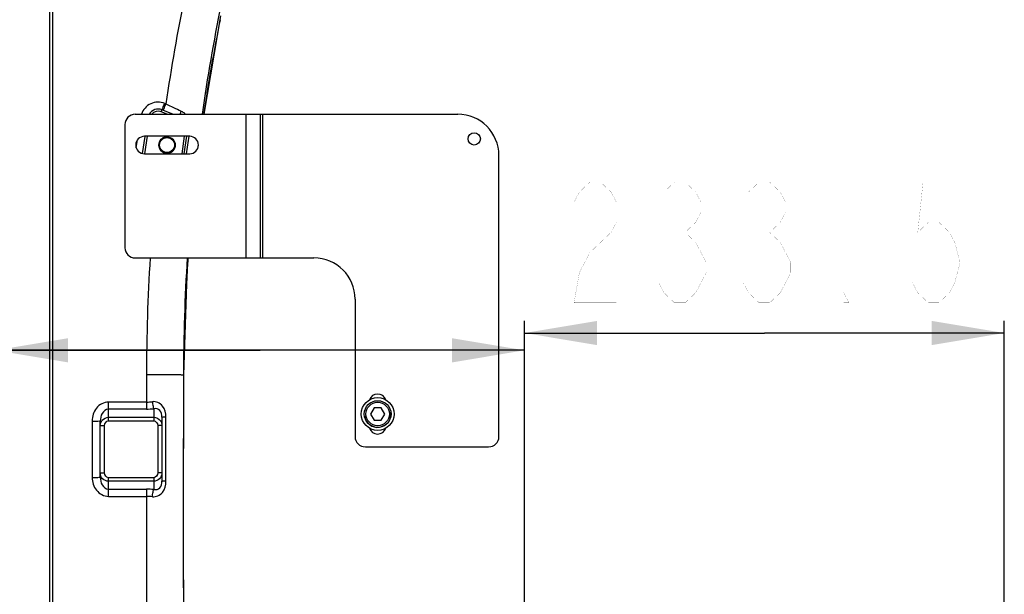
# Model space of a CAD drawing. Header units: millimetres. Extents: x -741 to 6994, y 0 to 4947.
# Tile 13 of 97: x 1286 to 1765, y 3061 to 3341. Entities that reach past the tile are written whole.
import ezdxf

# ---------------------------------------------------------------- set-up
doc = ezdxf.new("R2010")
doc.units = ezdxf.units.MM
doc.header["$LTSCALE"] = 384.676471
doc.layers.get('0').update_dxf_attribs({"linetype": 'CONTINUOUS'})
for name, color, linetype in [('304103000200DXF_CONTINUOUS_LINE', 7, 'CONTINUOUS'), ('304105000412DXF_CONTINUOUS_LINE', 7, 'CONTINUOUS'), ('501023000084DXF_CONTINUOUS_LINE', 7, 'CONTINUOUS'), ('504001000008DXF_CONTINUOUS_LINE', 7, 'CONTINUOUS'), ('604006000004DXF_CONTINUOUS_LINE', 7, 'CONTINUOUS'), ('运动范围_DXF_DIMENSION', 7, 'CONTINUOUS')]:
    doc.layers.add(name, color=color, linetype=linetype)
doc.styles.get("Standard").update_dxf_attribs({"font": 'txt', "width": 0.7})
doc.dimstyles.new('DIMSTYLE_2', dxfattribs={"dimtxt": 58.823529, "dimasz": 35.294118, "dimexe": 1, "dimexo": 0, "dimgap": 2.5, "dimtad": 1, "dimdsep": 46, "dimtxsty": 'Standard', "dimblk": '_FILLED', "dimblk1": '_FILLED', "dimblk2": '_FILLED', "dimcen": 0.09, "dimclrt": 5, "dimazin": 2, "dimtp": 0.01, "dimtm": 0.01, "dimtfac": 1, "dimtofl": 0, "dimtmove": 0, "dimatfit": 3, "dimldrblk": '_FILLED', "dimfxl": 0, "dimtolj": 1, "dimarcsym": 0})

# ---------------------------------------------------------------- blocks, each defined once
blk = doc.blocks.new('_FILLED')
at = {"color": 0, "linetype": 'ByBlock'}
blk.add_solid([(0, 0), (-1, 0.167), (-1, -0.167)], dxfattribs=at)
blk = doc.blocks.new('*D3')
at = {"layer": '运动范围_DXF_DIMENSION', "color": 2, "linetype": 'Continuous', "transparency": 16777216}
for p, q in [((1274.07, 3081.9), (1274.07, 3185.84)), ((1531.57, 2837.88), (1531.57, 3185.84)), ((1402.82, 3179.96), (1040.88, 3179.96)), ((1274.07, 3179.96), (1402.82, 3179.96)), ((1531.57, 3179.96), (1402.82, 3179.96))]:
    blk.add_line(p, q, dxfattribs=at)
at = {"layer": '运动范围_DXF_DIMENSION', "color": 2, "linetype": 'Continuous', "transparency": 16777216, "xscale": 35.2941176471, "yscale": 35.2941176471, "zscale": 35.2941176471, "rotation": 180}
blk.add_blockref('_FILLED', (1274.07, 3179.96), dxfattribs=at)
at = {"layer": '运动范围_DXF_DIMENSION', "color": 2, "linetype": 'Continuous', "transparency": 16777216, "xscale": 35.2941176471, "yscale": 35.2941176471, "zscale": 35.2941176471}
blk.add_blockref('_FILLED', (1531.57, 3179.96), dxfattribs=at)
blk = doc.blocks.new('*D4')
at = {"layer": '运动范围_DXF_DIMENSION', "color": 2, "linetype": 'Continuous', "transparency": 16777216}
for p, q in [((1531.57, 2837.88), (1531.57, 3194.27)), ((1765.07, 2912.74), (1765.07, 3194.27)), ((1531.57, 3188.39), (1648.32, 3188.39)), ((1765.07, 3188.39), (1648.32, 3188.39))]:
    blk.add_line(p, q, dxfattribs=at)
at = {"layer": '运动范围_DXF_DIMENSION', "color": 2, "linetype": 'Continuous', "transparency": 16777216, "xscale": 35.2941176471, "yscale": 35.2941176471, "zscale": 35.2941176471, "rotation": 180}
blk.add_blockref('_FILLED', (1531.57, 3188.39), dxfattribs=at)
at = {"layer": '运动范围_DXF_DIMENSION', "color": 2, "linetype": 'Continuous', "transparency": 16777216, "xscale": 35.2941176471, "yscale": 35.2941176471, "zscale": 35.2941176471}
blk.add_blockref('_FILLED', (1765.07, 3188.39), dxfattribs=at)

msp = doc.modelspace()

# ---------------------------------------------------------------- linework, layer by layer
at = {"layer": '304103000200DXF_CONTINUOUS_LINE', "color": 9, "linetype": 'Continuous'}
for p, q in [((1300.471, 2989.135), (1300.471, 3439.933)), ((1302.033, 2989.118), (1302.033, 3439.984)), ((1356.436, 3300.179), (1357.02, 3299.938)), ((1354.718, 3296.16), (1355.1, 3297.085)), ((1357.695, 3294.931), (1354.718, 3296.16)), ((1345.682, 3275.812), (1346.907, 3284.132)), ((1347.921, 3284.181), (1346.659, 3275.668)), ((1364.857, 3275.681), (1366.117, 3284.181)), ((1347.571, 3168.098), (1347.572, 3154.774)), ((1329.071, 3145.592), (1329.071, 3154.774)), ((1347.572, 3154.774), (1329.071, 3154.774)), ((1347.571, 3154.774), (1347.571, 3151.354)), ((1347.571, 3151.354), (1329.071, 3151.354)), ((1351.071, 3151.516), (1351.071, 3145.592)), ((1321.071, 3145.49), (1321.071, 3118.054)), ((1329.071, 3147.324), (1351.071, 3147.324)), ((1329.071, 3145.592), (1351.071, 3145.592)), ((1356.98, 3116.187), (1356.98, 3147.377)), ((1325.071, 3143.282), (1327.071, 3143.282)), ((1327.071, 3120.211), (1327.071, 3143.282)), ((1353.071, 3143.282), (1353.071, 3120.211)), ((1355.071, 3143.282), (1353.071, 3143.282)), ((1365.531, 3068.23), (1365.531, 3132.134)), ((1365.531, 3132.134), (1365.538, 3132.132)), ((1325.071, 3120.211), (1327.071, 3120.211)), ((1355.071, 3120.211), (1353.071, 3120.211)), ((1329.071, 3108.838), (1329.071, 3117.901)), ((1351.071, 3117.901), (1329.071, 3117.901)), ((1351.071, 3116.169), (1329.071, 3116.169)), ((1351.071, 3117.901), (1351.071, 3112.148)), ((1329.071, 3112.309), (1347.571, 3112.309)), ((1347.571, 3112.309), (1347.571, 3038.126)), ((1329.071, 3108.838), (1347.572, 3108.838)), ((1365.531, 3068.23), (1365.538, 3068.231))]:
    msp.add_line(p, q, dxfattribs=at)
at = {"layer": '304103000200DXF_CONTINUOUS_LINE', "color": 7, "linetype": 'Continuous'}
for p, q in [((1375.658, 3294.931), (1383.815, 3342.94)), ((1360.315, 3294.931), (1355.1, 3297.085)), ((1365.868, 3275.681), (1367.128, 3284.181)), ((1372.52, 3279.483), (1372.497, 3279.297)), ((1365.571, 3167.852), (1365.571, 3132.18)), ((1325.071, 3118.068), (1325.071, 3145.526)), ((1355.071, 3147.41), (1355.071, 3116.198)), ((1365.566, 3135.983), (1365.571, 3136.95)), ((1365.538, 3068.231), (1365.538, 3132.132)), ((1365.571, 3064.238), (1365.538, 3068.231)), ((1365.571, 3068.231), (1365.571, 3038.348))]:
    msp.add_line(p, q, dxfattribs=at)
for points in [[(1365.757, 3167.846), (1367.544, 3222.052), (1367.834, 3224.931)], [(1365.538, 3132.132), (1365.539, 3132.741), (1365.566, 3135.983)]]:
    msp.add_lwpolyline(points, dxfattribs=at)
for radius in [4, 3.625]:
    msp.add_circle((1357.571, 3279.931), radius, dxfattribs=at)
at = {"layer": '304103000200DXF_CONTINUOUS_LINE', "color": 9, "linetype": 'Continuous'}
for centre, radius, start, end in [((2269.021, 3168.444), 921.433, 168.470712, 171.79551), ((2261.21, 3163.414), 895.574, 168.563302, 171.5522), ((1353.192, 3292.322), 8.501, 67.57135, 161.91077), ((1212.083, 3359.634), 156.117, 336.73733, 337.61474), ((1212.504, 3359.46), 156.294, 336.73828, 337.61474), ((2754.008, 6289.725), 3300.06, 244.955493, 245.097858), ((1353.192, 3292.463), 4, 67.56815, 141.23294), ((1361.401, 3290.229), 6.967, 42.87869, 48.2121), ((2272.869, 3168.097), 925.298, 176.477689, 179.999934), ((2272.881, 3162.259), 907.309, 176.197722, 179.647669), ((2268.789, 3162.497), 903.211, 176.03605, 176.195548), ((1347.576, 3179.896), 25.123, 269.99071, 276.53502), ((1347.579, 3188.887), 37.534, 269.98818, 275.33854), ((1347.579, 3074.503), 37.806, 84.70138, 90.01206), ((1347.576, 3083.429), 25.409, 83.53911, 90.00943)]:
    msp.add_arc(centre, radius, start, end, dxfattribs=at)
at = {"layer": '304103000200DXF_CONTINUOUS_LINE', "color": 7, "linetype": 'Continuous'}
for centre, radius, start, end in [((2262.772, 3168.161), 897.186, 168.430346, 171.875149), ((1353.192, 3292.463), 5, 67.56815, 150.31679), ((2266.33, 3167.849), 900.758, 176.366196, 179.999841)]:
    msp.add_arc(centre, radius, start, end, dxfattribs=at)
at = {"layer": '304103000200DXF_CONTINUOUS_LINE', "color": 2, "linetype": 'Continuous'}
msp.add_arc((1357.571, 3279.931), 4, 75, 345, dxfattribs=at)
at = {"layer": '304103000200DXF_CONTINUOUS_LINE', "color": 9, "linetype": 'Continuous'}
for points, knots in [([(1355.1, 3297.085), (1355.179, 3297.052), (1355.234, 3297.604), (1355.412, 3297.754), (1355.508, 3297.976)], [0, 0, 0, 0, 0.2599611, 1, 1, 1, 1]), ([(1355.684, 3296.843), (1355.763, 3296.811), (1355.818, 3297.363), (1355.997, 3297.513), (1356.093, 3297.735)], [0, 0, 0, 0, 0.2599039, 1, 1, 1, 1]), ([(1365.571, 3167.852), (1365.571, 3167.968), (1364.841, 3167.799), (1364.087, 3168.029), (1362.303, 3167.963), (1360.152, 3168.042), (1357.438, 3168.055), (1353.205, 3168.092), (1349.868, 3168.098), (1347.571, 3168.098)], [0, 0, 0, 0, 0.0194159, 0.0763491, 0.1687533, 0.2931256, 0.4445806, 0.6173873, 1, 1, 1, 1]), ([(1329.071, 3154.774), (1326.881, 3154.774), (1322.399, 3152.317), (1321.071, 3147.712), (1321.071, 3145.49)], [0, 0, 0, 0, 0.4963631, 1, 1, 1, 1]), ([(1356.98, 3147.377), (1356.98, 3149.267), (1356.309, 3153.29), (1352.221, 3155.142), (1350.435, 3154.937)], [0, 0, 0, 0, 0.51256, 1, 1, 1, 1]), ([(1350.435, 3154.937), (1350.467, 3154.594), (1350.604, 3153.444), (1350.785, 3152.282), (1351.071, 3151.517)], [0, 0, 0, 0, 0.2963332, 1, 1, 1, 1]), ([(1329.071, 3151.354), (1327.812, 3151.354), (1325.491, 3149.328), (1325.071, 3146.787), (1325.071, 3145.526)], [0, 0, 0, 0, 0.4998073, 1, 1, 1, 1]), ([(1355.071, 3147.41), (1355.071, 3148.528), (1354.681, 3151.012), (1352.102, 3151.71), (1351.071, 3151.516)], [0, 0, 0, 0, 0.5159718, 1, 1, 1, 1]), ([(1321.071, 3145.49), (1321.582, 3145.49), (1322.493, 3145.519), (1323.835, 3145.427), (1324.442, 3145.633), (1325.071, 3145.425), (1325.071, 3145.526)], [0, 0, 0, 0, 0.382643, 0.7070376, 0.9238073, 1, 1, 1, 1]), ([(1356.98, 3147.377), (1356.514, 3147.38), (1356.11, 3147.601), (1355.071, 3147.24), (1355.071, 3147.41)], [0, 0, 0, 0, 0.7329196, 1, 1, 1, 1]), ([(1329.071, 3116.169), (1328.038, 3116.169), (1325.902, 3117.054), (1325.071, 3119.192), (1325.071, 3120.211)], [0, 0, 0, 0, 0.5035096, 1, 1, 1, 1]), ([(1355.071, 3120.211), (1355.071, 3119.195), (1354.244, 3117.058), (1352.107, 3116.169), (1351.071, 3116.169)], [0, 0, 0, 0, 0.4950375, 1, 1, 1, 1]), ([(1321.071, 3118.054), (1321.582, 3118.054), (1322.493, 3118.084), (1323.835, 3117.981), (1324.441, 3118.194), (1325.071, 3117.967), (1325.071, 3118.068)], [0, 0, 0, 0, 0.382677, 0.7070957, 0.923868, 1, 1, 1, 1]), ([(1321.071, 3118.054), (1321.071, 3115.841), (1322.416, 3111.253), (1326.889, 3108.838), (1329.071, 3108.838)], [0, 0, 0, 0, 0.5034346, 1, 1, 1, 1]), ([(1325.071, 3118.068), (1325.071, 3116.82), (1325.5, 3114.293), (1327.818, 3112.309), (1329.071, 3112.309)], [0, 0, 0, 0, 0.4990268, 1, 1, 1, 1]), ([(1350.435, 3108.676), (1352.216, 3108.475), (1356.292, 3110.294), (1356.98, 3114.305), (1356.98, 3116.187)], [0, 0, 0, 0, 0.4877488, 1, 1, 1, 1]), ([(1351.071, 3112.148), (1352.093, 3111.958), (1354.657, 3112.611), (1355.071, 3115.086), (1355.071, 3116.198)], [0, 0, 0, 0, 0.4831475, 1, 1, 1, 1]), ([(1356.98, 3116.187), (1356.514, 3116.188), (1356.111, 3116.417), (1355.071, 3116.028), (1355.071, 3116.198)], [0, 0, 0, 0, 0.7330261, 1, 1, 1, 1]), ([(1350.435, 3108.676), (1350.466, 3109.024), (1350.603, 3110.191), (1350.782, 3111.371), (1351.071, 3112.148)], [0, 0, 0, 0, 0.2960387, 1, 1, 1, 1])]:
    msp.add_open_spline(points, degree=3, knots=knots, dxfattribs=at)
for points in [[(1364.097, 3294.927), (1364.15, 3295.455), (1364.28, 3295.976), (1364.453, 3296.476)], [(1364.453, 3296.476), (1365.03, 3296.209), (1365.57, 3295.847), (1366.044, 3295.424)], [(1368.117, 3284.247), (1367.703, 3281.392), (1367.291, 3278.537), (1366.881, 3275.681)], [(1342.597, 3278.534), (1342.781, 3279.821), (1342.966, 3281.108), (1343.152, 3282.395)], [(1325.071, 3143.282), (1325.071, 3144.216), (1325.431, 3145.202), (1326.035, 3145.914)], [(1326.035, 3145.914), (1326.758, 3146.764), (1327.956, 3147.324), (1329.071, 3147.324)], [(1327.071, 3143.282), (1327.071, 3144.301), (1328.053, 3145.592), (1329.071, 3145.592)], [(1351.071, 3147.324), (1352.311, 3147.324), (1353.658, 3146.606), (1354.36, 3145.584)], [(1351.071, 3145.592), (1352.09, 3145.592), (1353.071, 3144.301), (1353.071, 3143.282)], [(1354.36, 3145.584), (1354.814, 3144.921), (1355.071, 3144.085), (1355.071, 3143.282)], [(1329.071, 3117.901), (1328.053, 3117.901), (1327.071, 3119.192), (1327.071, 3120.211)], [(1353.071, 3120.211), (1353.071, 3119.192), (1352.09, 3117.901), (1351.071, 3117.901)]]:
    msp.add_open_spline(points, degree=3, dxfattribs=at)
at = {"layer": '304103000200DXF_CONTINUOUS_LINE', "color": 7, "linetype": 'Continuous'}
for points in [[(1365.531, 3132.134), (1365.531, 3133.74), (1365.568, 3135.347), (1365.571, 3136.953)], [(1365.571, 3064.241), (1365.568, 3065.571), (1365.531, 3066.9), (1365.531, 3068.23)]]:
    msp.add_open_spline(points, degree=3, dxfattribs=at)
at = {"layer": '304105000412DXF_CONTINUOUS_LINE', "color": 7, "linetype": 'Continuous'}
for p, q in [((1342.071, 3294.931), (1499.071, 3294.931)), ((1403.071, 3224.931), (1403.071, 3294.931)), ((1337.071, 3289.931), (1337.071, 3229.931)), ((1368.571, 3284.181), (1346.571, 3284.181)), ((1346.571, 3275.681), (1368.571, 3275.681)), ((1519.071, 3137.931), (1519.071, 3274.931)), ((1342.071, 3224.931), (1429.071, 3224.931)), ((1449.071, 3204.931), (1449.071, 3137.931)), ((1454.071, 3132.931), (1514.071, 3132.931))]:
    msp.add_line(p, q, dxfattribs=at)
at = {"layer": '304105000412DXF_CONTINUOUS_LINE', "color": 9, "linetype": 'Continuous'}
for p, q in [((1396.071, 3224.931), (1396.071, 3294.931)), ((1404.071, 3294.931), (1404.071, 3224.931))]:
    msp.add_line(p, q, dxfattribs=at)
at = {"layer": '304105000412DXF_CONTINUOUS_LINE', "color": 7, "linetype": 'Continuous'}
msp.add_circle((1507.071, 3282.931), 3, dxfattribs=at)
for centre, radius, start, end in [((1342.071, 3289.931), 5, 90, 180), ((1499.071, 3274.931), 20, 0, 90), ((1346.571, 3279.931), 4.25, 90, 270), ((1368.571, 3279.931), 4.25, 270, 90), ((1342.071, 3229.931), 5, 180, 270), ((1429.071, 3204.931), 20, 0, 90), ((1460.071, 3154.431), 4.25, 19.66439, 160.33561), ((1460.071, 3143.431), 4.25, 199.66439, 340.33561), ((1454.071, 3137.931), 5, 180, 270), ((1514.071, 3137.931), 5, 270, 360)]:
    msp.add_arc(centre, radius, start, end, dxfattribs=at)
at = {"layer": '501023000084DXF_CONTINUOUS_LINE', "color": 7, "linetype": 'Continuous'}
for p, q in [((1458.339, 3151.931), (1456.607, 3148.931)), ((1456.607, 3148.931), (1458.339, 3145.931)), ((1461.803, 3151.931), (1458.339, 3151.931)), ((1463.535, 3148.931), (1461.803, 3151.931)), ((1461.803, 3145.931), (1463.535, 3148.931)), ((1458.339, 3145.931), (1461.803, 3145.931))]:
    msp.add_line(p, q, dxfattribs=at)
msp.add_circle((1460.071, 3148.931), 6.5, dxfattribs=at)
at = {"layer": '501023000084DXF_CONTINUOUS_LINE', "color": 9, "linetype": 'Continuous'}
msp.add_circle((1460.071, 3148.931), 5.7, dxfattribs=at)
at = {"layer": '504001000008DXF_CONTINUOUS_LINE', "color": 7, "linetype": 'Continuous'}
msp.add_circle((1460.071, 3148.931), 8, dxfattribs=at)
at = {"layer": '604006000004DXF_CONTINUOUS_LINE', "color": 7, "linetype": 'Continuous'}
msp.add_arc((1460.071, 3148.931), 6.5, 188.22961, 8.22961, dxfattribs=at)
at = {"layer": '运动范围_DXF_DIMENSION', "color": 5, "linetype": 'Continuous', "const_width": 0.0588}
for points in [[(1555.674, 3252.112), (1558.248, 3257.014), (1563.395, 3261.916), (1568.542, 3261.916), (1573.689, 3257.014), (1576.263, 3252.112), (1576.263, 3242.308), (1573.689, 3237.406)], [(1599.424, 3257.014), (1604.571, 3261.916), (1609.718, 3261.916), (1614.865, 3257.014), (1617.439, 3252.112), (1617.439, 3247.21), (1614.865, 3242.308), (1609.718, 3237.406), (1614.865, 3232.504), (1620.013, 3222.7)], [(1640.601, 3257.014), (1645.748, 3261.916), (1650.895, 3261.916), (1656.042, 3257.014), (1658.615, 3252.112), (1658.615, 3247.21), (1656.042, 3242.308), (1650.895, 3237.406), (1656.042, 3232.504), (1661.189, 3222.7)], [(1740.968, 3261.916), (1725.527, 3261.916), (1722.954, 3237.406), (1728.101, 3242.308), (1733.248, 3242.308), (1738.395, 3237.406), (1740.968, 3232.504), (1743.542, 3222.7), (1740.968, 3212.896), (1738.395, 3207.994), (1733.248, 3203.092), (1728.101, 3203.092), (1722.954, 3207.994), (1720.38, 3212.896)], [(1573.689, 3237.406), (1563.395, 3227.602), (1558.248, 3217.798), (1555.674, 3203.092), (1576.263, 3203.092)], [(1604.571, 3237.406), (1609.718, 3237.406)], [(1645.748, 3237.406), (1650.895, 3237.406)], [(1620.013, 3222.7), (1620.013, 3217.798), (1617.439, 3212.896), (1614.865, 3207.994), (1609.718, 3203.092), (1604.571, 3203.092), (1599.424, 3207.994), (1596.851, 3212.896)], [(1661.189, 3222.7), (1661.189, 3217.798), (1658.615, 3212.896), (1656.042, 3207.994), (1650.895, 3203.092), (1645.748, 3203.092), (1640.601, 3207.994), (1638.027, 3212.896)], [(1689.498, 3203.092), (1686.924, 3203.092), (1686.924, 3207.994), (1689.498, 3203.092)]]:
    msp.add_lwpolyline(points, dxfattribs=at)

# ---------------------------------------------------------------- dimensions: what is measured, and where the dimension line sits
at = {"layer": '运动范围_DXF_DIMENSION', "color": 2, "linetype": 'Continuous'}
dim = msp.add_linear_dim(base=(1765.071, 3188.386), p1=(1531.571, 2837.882), p2=(1765.071, 2912.738), dimstyle='DIMSTYLE_2', dxfattribs=at)
dim.commit()
dim.dimension.update_dxf_attribs({"geometry": '*D4', "text_midpoint": (1545.38, 3188.386), "dimtype": 160})
dim = msp.add_linear_dim(base=(1274.071, 3179.961), p1=(1531.571, 2837.882), p2=(1274.071, 3081.905), angle=180, dimstyle='DIMSTYLE_2', dxfattribs=at)
dim.commit()
dim.dimension.update_dxf_attribs({"geometry": '*D3', "text_midpoint": (1040.876, 3179.961), "dimtype": 160})

doc.saveas('drawing.dxf')
